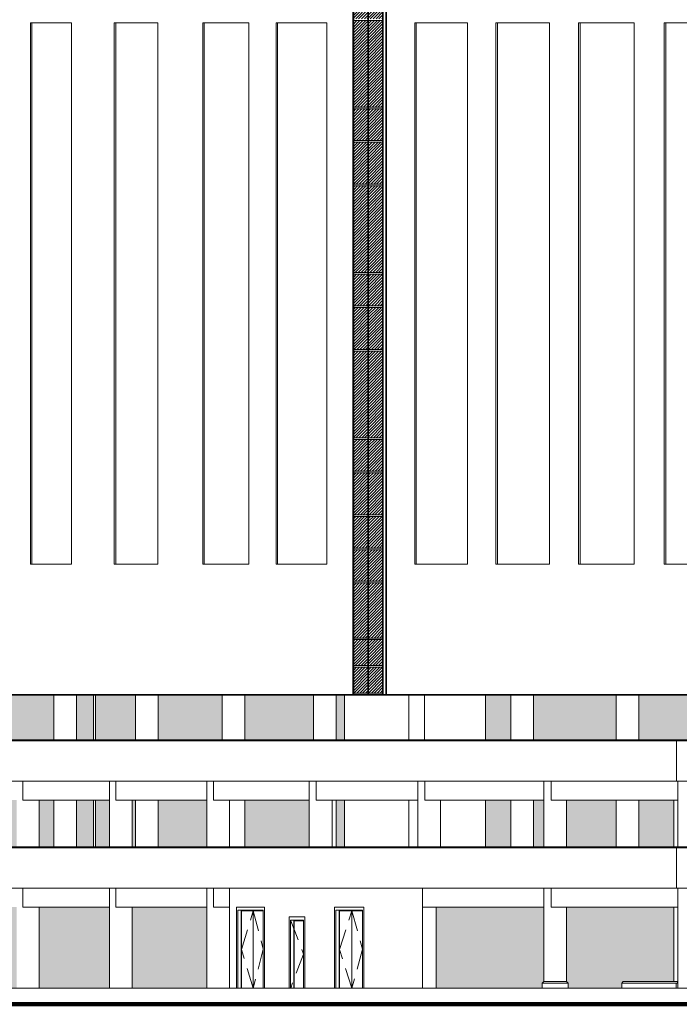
# Model space of a CAD drawing. Header units: millimetres. Extents: x 27034 to 255531, y -206966 to 210227.
# Tile 3 of 87: x 69595 to 89949, y -10522 to 19853. Entities that reach past the tile are written whole.
import ezdxf

# ---------------------------------------------------------------- set-up
doc = ezdxf.new("R2010")
doc.units = ezdxf.units.MM
doc.header["$LTSCALE"] = 0.05
doc.linetypes.add('DASHED', pattern=[19.05, 12.7, -6.35])
doc.layers.get('0').update_dxf_attribs({"lineweight": 0})
doc.layers.add('CMP door mark', color=1, linetype='Continuous', lineweight=0)
doc.layers.add('dato vitrajebi', color=7, linetype='Continuous', lineweight=0)
pattern_1 = [(45, (-214029.29, 228061.827), (-44.901281, 44.901281), [])]

msp = doc.modelspace()

# ---------------------------------------------------------------- hatches: boundary and pattern name
h = msp.add_hatch()
h.set_pattern_fill('ANSI31', color=251, scale=20, style=0)
h.set_pattern_definition(pattern_1)
h.paths.add_polyline_path([(80339.5, 5878.3), (79900.7, 5878.3), (79900.7, 4577.7), (80339.5, 4577.7)])
h.paths.add_polyline_path([(80795, 5878.3), (80357.6, 5878.3), (80357.6, 4577.7), (80795, 4577.7)])
h.paths.add_polyline_path([(80339.5, -121.8), (79900.7, -121.8), (79900.7, -922.2), (80339.5, -922.2)])
h.paths.add_polyline_path([(80795, -121.8), (80357.6, -121.8), (80357.6, -922.2), (80795, -922.2)])
h.paths.add_polyline_path([(80339.5, 22707.7), (79900.7, 22707.7), (79900.7, 21228.3), (80339.5, 21228.3)])
h.paths.add_polyline_path([(80795, 22707.7), (80357.6, 22707.7), (80357.6, 21228.3), (80795, 21228.3)])
h.paths.add_polyline_path([(80795, 21178.3), (80357.6, 21178.3), (80357.6, 19877.7), (80795, 19877.7)])
h.paths.add_polyline_path([(80339.5, 21178.3), (79900.7, 21178.3), (79900.7, 19877.7), (80339.5, 19877.7)])
h.paths.add_polyline_path([(80339.5, 16078.3), (79900.7, 16078.3), (79900.7, 14777.7), (80339.5, 14777.7)])
h.paths.add_polyline_path([(80795, 16078.3), (80357.6, 16078.3), (80357.6, 14777.7), (80795, 14777.7)])
h.paths.add_polyline_path([(80339.5, 10978.3), (79900.7, 10978.3), (79900.7, 9677.7), (80339.5, 9677.7)])
h.paths.add_polyline_path([(80795, 10978.3), (80357.6, 10978.3), (80357.6, 9677.7), (80795, 9677.7)])
h = msp.add_hatch()
h.set_pattern_fill('ANSI31', color=253, scale=20, style=0)
h.set_pattern_definition(pattern_1)
h.paths.add_polyline_path([(80339.5, 6903.3), (79900.7, 6903.3), (79900.7, 5928.3), (80339.5, 5928.3)])
h.paths.add_polyline_path([(80339.5, 9627.7), (79900.7, 9627.7), (79900.7, 6953.3), (80339.5, 6953.3)])
h.paths.add_polyline_path([(80795, 9627.7), (80357.6, 9627.7), (80357.6, 6953.3), (80795, 6953.3)])
h.paths.add_polyline_path([(80795, 6903.3), (80357.6, 6903.3), (80357.6, 5928.3), (80795, 5928.3)])
h.paths.add_polyline_path([(80339.5, 12003.3), (79900.7, 12003.3), (79900.7, 11028.3), (80339.5, 11028.3)])
h.paths.add_polyline_path([(80339.5, 14727.7), (79900.7, 14727.7), (79900.7, 12053.3), (80339.5, 12053.3)])
h.paths.add_polyline_path([(80795, 14727.7), (80357.6, 14727.7), (80357.6, 12053.3), (80795, 12053.3)])
h.paths.add_polyline_path([(80795, 12003.3), (80357.6, 12003.3), (80357.6, 11028.3), (80795, 11028.3)])
h.paths.add_polyline_path([(80339.5, 17103.3), (79900.7, 17103.3), (79900.7, 16128.3), (80339.5, 16128.3)])
h.paths.add_polyline_path([(80339.5, 19827.7), (79900.7, 19827.7), (79900.7, 17153.3), (80339.5, 17153.3)])
h.paths.add_polyline_path([(80795, 19827.7), (80357.6, 19827.7), (80357.6, 17153.3), (80795, 17153.3)])
h.paths.add_polyline_path([(80795, 17103.3), (80357.6, 17103.3), (80357.6, 16128.3), (80795, 16128.3)])
h.paths.add_polyline_path([(80339.5, 4527.7), (79900.7, 4527.7), (79900.7, 3552.7), (80339.5, 3552.7)])
h.paths.add_polyline_path([(80795, 4527.7), (80357.6, 4527.7), (80357.6, 3552.7), (80795, 3552.7)])
h.paths.add_polyline_path([(80795, 3502.7), (80357.6, 3502.7), (80357.6, 2527.6), (80795, 2527.6)])
h.paths.add_polyline_path([(80339.5, 3502.7), (79900.7, 3502.7), (79900.7, 2527.6), (80339.5, 2527.6)])
h.paths.add_polyline_path([(80339.5, 2477.6), (79900.7, 2477.6), (79900.7, 777.7), (80339.5, 777.7)])
h.paths.add_polyline_path([(80795, 2477.6), (80357.6, 2477.6), (80357.6, 777.7), (80795, 777.7)])
h.paths.add_polyline_path([(80795, 727.7), (80357.6, 727.7), (80357.6, -71.8), (80795, -71.8)])
h.paths.add_polyline_path([(80339.5, 727.7), (79900.7, 727.7), (79900.7, -71.8), (80339.5, -71.8)])
h = msp.add_hatch(color=251)
h.paths.add_polyline_path([(79363.5, -2362), (79613.8, -2362), (79613.8, -972.2), (79363.5, -972.2)])
h.paths.add_polyline_path([(70651.3, -972.2), (68980.2, -972.2), (68980.2, -2362), (70651.3, -2362)])
h.paths.add_polyline_path([(71877.3, -2362), (71877.3, -972.2), (71351.3, -972.2), (71351.3, -2362)])
h.paths.add_polyline_path([(73171.9, -2362), (73171.9, -972.2), (71936.4, -972.2), (71936.4, -2362)])
h.paths.add_polyline_path([(58711.8, -2362), (58711.8, -972.2), (58036.2, -972.2), (58036.2, -2362)])
h.paths.add_polyline_path([(92112.5, -972.2), (92112.5, -2362), (99023.4, -2362), (99023.4, -972.2)])
h.paths.add_polyline_path([(84745.7, -972.2), (83963.5, -972.2), (83963.5, -2362), (84745.7, -2362)])
h.paths.add_polyline_path([(66062.6, -2362), (66062.6, -972.2), (65492.5, -972.2), (65492.5, -2362)])
h.paths.add_polyline_path([(63613.4, -972.2), (63613.4, -2362), (63996.9, -2362), (63996.9, -972.2)])
h.paths.add_polyline_path([(88698.9, -2362), (91412.5, -2362), (91412.5, -972.2), (88698.9, -972.2)])
h.paths.add_polyline_path([(85445.7, -2362), (87998.9, -2362), (87998.9, -972.2), (85445.7, -972.2)])
h.paths.add_polyline_path([(68280.2, -2362), (68280.2, -972.2), (67576.7, -972.2), (67576.7, -2362)])
h.paths.add_polyline_path([(76542.6, -972.2), (76542.6, -2362), (78663.5, -2362), (78663.5, -972.2)])
h.paths.add_polyline_path([(75842.6, -2362), (75842.6, -972.2), (73871.9, -972.2), (73871.9, -2362)])
h.paths.add_polyline_path([(57101.1, -2362), (57186.1, -2362), (57186.1, -972.2), (57101.1, -972.2)])
h.paths.add_polyline_path([(59411.8, -2362), (60316.6, -2362), (60316.6, -972.2), (59411.8, -972.2)])
h = msp.add_hatch(color=251)
h.paths.add_polyline_path([(48177.9, -5662.1), (48177.9, -4222), (47865.3, -4222), (47865.3, -5662.1)])
h.paths.add_polyline_path([(94254.6, -4222), (94254.6, -5662.1), (95503.2, -5662.1), (95503.2, -4222)])
h.paths.add_polyline_path([(79613.8, -4222), (79363.5, -4222), (79363.5, -5662.1), (79613.8, -5662.1)])
h.paths.add_polyline_path([(70651.3, -5662.1), (70651.3, -4222), (70200, -4222), (70200, -5662.1)])
h.paths.add_polyline_path([(78531.9, -4222), (76542.6, -4222), (76542.6, -5662.1), (78531.9, -5662.1)])
h.paths.add_polyline_path([(48877.9, -5662.1), (49336.6, -5662.1), (49336.6, -4222), (48877.9, -4222)])
h.paths.add_polyline_path([(69500, -4222), (68980.2, -4222), (68980.2, -5662.1), (69500, -5662.1)])
h.paths.add_polyline_path([(65492.5, -4222), (65492.5, -5662.1), (66062.6, -5662.1), (66062.6, -4222)])
h.paths.add_polyline_path([(75371.8, -4222), (73871.9, -4222), (73871.9, -5662.1), (75371.8, -5662.1)])
h.paths.add_polyline_path([(47166.7, -4222), (47059.5, -4222), (47059.5, -5662.1), (47166.7, -5662.1)])
h.paths.add_polyline_path([(71877.3, -4222), (71351.3, -4222), (71351.3, -5662.1), (71877.3, -5662.1)])
h.paths.add_polyline_path([(50036.6, -5662.1), (50723.1, -5662.1), (50723.1, -4222), (50036.6, -4222)])
h.paths.add_polyline_path([(83963.5, -5662.1), (84745.7, -5662.1), (84745.7, -4222), (83963.5, -4222)])
h.paths.add_polyline_path([(87998.9, -5662.1), (87998.9, -4222), (86468.1, -4222), (86468.1, -5662.1)])
h.paths.add_polyline_path([(89781.8, -4222), (88698.9, -4222), (88698.9, -5662.1), (89781.8, -5662.1)])
h.paths.add_polyline_path([(91412.5, -4222), (90597.9, -4222), (90597.9, -5662.1), (91412.5, -5662.1)])
h.paths.add_polyline_path([(95597.1, -4222), (95597.1, -5662.1), (96599.9, -5662.1), (96599.9, -4222)])
h.paths.add_polyline_path([(92112.5, -4222), (92112.5, -5662.1), (93554.6, -5662.1), (93554.6, -4222)])
h.paths.add_polyline_path([(72361.8, -4222), (71936.4, -4222), (71936.4, -5662.1), (72361.8, -5662.1)])
h.paths.add_polyline_path([(63613.4, -4222), (63613.4, -5662.1), (63996.9, -5662.1), (63996.9, -4222)])
h.paths.add_polyline_path([(60316.6, -5662.1), (60316.6, -4222), (60277.7, -4222), (60277.7, -5662.1)])
h.paths.add_polyline_path([(68280.2, -4222), (67576.7, -4222), (67576.7, -5662.1), (68280.2, -5662.1)])
h.paths.add_polyline_path([(59577.7, -5662.1), (59577.7, -4222), (59411.8, -4222), (59411.8, -5662.1)])
h.paths.add_polyline_path([(57101.1, -5637.6), (57186.1, -5637.6), (57186.1, -4222), (57101.1, -4222)])
h.paths.add_polyline_path([(85768.1, -5662.1), (85768.1, -4222), (85445.7, -4222), (85445.7, -5662.1)])
h.paths.add_polyline_path([(58711.8, -5662.1), (58711.8, -4222), (58182.2, -4222), (58182.2, -5662.1)])
h.paths.add_polyline_path([(73171.9, -4222), (73061.8, -4222), (73061.8, -5662.1), (73171.9, -5662.1)])
h = msp.add_hatch(color=251)
h.paths.add_polyline_path([(52119.8, -7522.1), (51423.1, -7522.1), (51423.1, -9822.1), (51479.4, -9822.1), (51529.4, -9872.1), (51529.4, -10022.1), (52069.5, -10022.1), (52069.5, -9872.1), (52119.5, -9822.1)])
h.paths.add_polyline_path([(72361.8, -10022.1), (72361.8, -7522.1), (70200, -7522.1), (70200, -10022.1)])
h.paths.add_polyline_path([(49238.7, -9872.1), (49294.5, -9822.1), (49336.6, -9822.1), (49336.6, -7522.1), (48877.9, -7522.1), (48877.9, -10022.1), (49238.7, -10022.1)])
h.paths.add_polyline_path([(50036.6, -7522.1), (50036.6, -9822.1), (50575.9, -9822.1), (50575.9, -7522.1)])
h.paths.add_polyline_path([(82448.1, -10022.1), (85718.1, -10022.1), (85718.1, -9872.1), (85768.1, -9822.1), (85768.1, -7522.1), (82448.1, -7522.1)])
h.paths.add_polyline_path([(86468.1, -7522.1), (86468.1, -9822.1), (86518.1, -9872.1), (86518.1, -10022.1), (88171.4, -10022.1), (88171.4, -9872.1), (88221.4, -9822.1), (89781.8, -9822.1), (89781.8, -7522.1)])
h.paths.add_polyline_path([(92314.5, -10022.1), (92314.5, -7522.1), (90597.9, -7522.1), (90597.9, -10022.1)])
h.paths.add_polyline_path([(62537.4, -7522.1), (62537.4, -10022.1), (64043.2, -10022.1), (64043.2, -9872.1), (64093.2, -9822.1), (64233, -9822.1), (64233, -7522.1)])
h.paths.add_polyline_path([(64933, -9822.1), (66789.8, -9822.1), (66789.8, -7522.1), (64933, -7522.1)])
h.paths.add_polyline_path([(67489.8, -7522.1), (67489.8, -9822.1), (67597, -9822.1), (67647, -9872.1), (67647, -10022.1), (69500, -10022.1), (69500, -7522.1)])
h.paths.add_polyline_path([(75371.8, -7522.1), (73061.8, -7522.1), (73061.8, -10022.1), (75371.8, -10022.1)])
h.paths.add_polyline_path([(52819.9, -9822.1), (52869.9, -9872.1), (52869.9, -10022.1), (53748.3, -10022.1), (53748.3, -7522.1), (52819.9, -7522.1)])
h.paths.add_polyline_path([(55532.3, -10022.1), (55532.3, -7522.1), (54448.3, -7522.1), (54448.3, -10022.1)])
h.paths.add_polyline_path([(61837, -10022.1), (61837, -7522.1), (61148.5, -7522.1), (61148.5, -10022.1)])

# ---------------------------------------------------------------- linework, layer by layer
at = {"lineweight": 35}
for p, q in [((79882.7, 22707.7, 158.5), (79882.7, -972.2, 158.5)), ((80906, 22707.7, 158.5), (80906, -972.2, 158.5))]:
    msp.add_line(p, q, dxfattribs=at)
at = {"lineweight": 0}
for points in [[(69924.9, 19757.4), (69972.7, 19757.4), (69972.7, 3052.7), (69924.9, 3052.7)], [(69924.9, 3052.7), (71198.1, 3052.7), (71198.1, 19757.4), (69924.9, 19757.4)], [(72509.1, 19757.4), (72556.6, 19757.4), (72556.6, 3052.7), (72509.1, 3052.7)], [(72509.1, 3052.7), (73857.1, 3052.7), (73857.1, 19757.4), (72509.1, 19757.4)], [(75242.2, 19757.4), (75289.4, 19757.4), (75289.4, 3052.7), (75242.2, 3052.7)], [(75242.2, 3052.7), (76664.5, 3052.7), (76664.5, 19757.4), (75242.2, 19757.4)], [(77506.6, 19757.4), (77553.6, 19757.4), (77553.6, 3052.7), (77506.6, 3052.7)], [(77506.6, 19757.4), (79070.7, 19757.4), (79070.7, 3052.7), (77506.6, 3052.7)], [(81784.6, 3052.7), (81829.9, 3052.7), (81829.9, 19757.4), (81784.6, 19757.4)], [(81784.6, 19757.4), (83417.2, 19757.4), (83417.2, 3052.7), (81784.6, 3052.7)], [(84287.9, 19757.4), (84333.9, 19757.4), (84333.9, 3052.7), (84287.9, 3052.7)], [(84287.9, 3052.7), (85942.5, 3052.7), (85942.5, 19757.4), (84287.9, 19757.4)], [(86842.8, 19757.4), (86888.8, 19757.4), (86888.8, 3052.7), (86842.8, 3052.7)], [(86842.8, 3052.7), (88554.2, 3052.7), (88554.2, 19757.4), (86842.8, 19757.4)], [(89484.8, 19757.4), (89530.4, 19757.4), (89530.4, 3052.7), (89484.8, 3052.7)], [(89484.8, 3052.7), (91250.4, 3052.7), (91250.4, 19757.4), (89484.8, 19757.4)]]:
    msp.add_lwpolyline(points, close=True, dxfattribs=at)
for points in [[(76106.2, -972.2), (49500.2, -972.2)], [(89861, -2362), (89861, -3642)], [(72361.8, -4222), (69689.2, -4222)], [(75371.8, -4222), (72556.8, -4222)], [(78531.9, -4222), (75576.1, -4222)], [(81882.8, -4222), (78738.3, -4222)], [(85768.1, -4222), (82094.8, -4222)], [(89899.9, -4222), (85991.1, -4222)], [(89861, -5662.1), (89861, -6942.1)], [(72361.8, -7522.1), (69689.2, -7522.1)], [(75371.8, -7522.1), (72556.8, -7522.1)], [(76065.2, -7522.1), (75576.1, -7522.1)], [(85768.1, -7522.1), (82025.7, -7522.1)], [(89899.9, -7522.1), (85991.1, -7522.1)], [(124099.7, -10022.1), (44497.3, -10022.1)], [(85768.1, -9822.1), (85718.1, -9872.1)], [(85718.1, -9872.1), (85718.1, -10022.1)], [(86518.1, -9872.1), (85718.1, -9872.1)], [(85768.1, -9822.1), (86468.1, -9822.1)], [(86468.1, -9822.1), (86518.1, -9872.1)], [(86518.1, -9872.1), (86518.1, -10022.1)], [(88221.4, -9822.1), (88171.4, -9872.1)], [(88171.4, -9872.1), (88171.4, -10022.1)]]:
    msp.add_lwpolyline(points, dxfattribs=at)
at = {"lineweight": 35}
msp.add_lwpolyline([(120966.4, -972.2), (49500.2, -972.2)], dxfattribs=at)
for points in [[(70651.3, -972.2), (70651.3, -2362)], [(71351.3, -972.2), (71351.3, -2362)], [(71877.3, -972.2), (71877.3, -2362)], [(71936.4, -972.2), (71936.4, -2362)], [(73171.9, -972.2), (73171.9, -2362)], [(73871.9, -972.2), (73871.9, -2362)], [(75842.6, -972.2), (75842.6, -2362)], [(76542.6, -972.2), (76542.6, -2362)], [(78663.5, -972.2), (78663.5, -2362)], [(79363.5, -972.2), (79363.5, -2362)], [(79613.8, -972.2), (79613.8, -2362)], [(81600.2, -972.2), (81600.2, -2362)], [(82087.7, -972.2), (82087.7, -2362)], [(83963.5, -972.2), (83963.5, -2362)], [(84745.7, -972.2), (84745.7, -2362)], [(85445.7, -2362), (85445.7, -972.2)], [(87998.9, -972.2), (87998.9, -2362)], [(88698.9, -972.2), (88698.9, -2362)], [(69689.2, -3642), (69689.2, -4222)], [(72361.8, -3642), (72361.8, -5662.1)], [(72556.8, -3642), (72556.8, -4222)], [(75371.8, -3642), (75371.8, -5662.1)], [(75576.1, -3642), (75576.1, -4222)], [(78531.9, -5662.1), (78531.9, -3642)], [(78738.3, -4222), (78738.3, -3642)], [(81882.8, -5662.1), (81882.8, -3642)], [(82094.8, -4222), (82094.8, -3642)], [(85768.1, -3642), (85768.1, -5662.1)], [(85991.1, -3642), (85991.1, -4222)], [(89899.9, -3642), (89899.9, -5662.1)], [(70200, -4222), (70200, -5662.1)], [(70651.3, -5662.1), (70651.3, -4222)], [(71351.3, -5662.1), (71351.3, -4222)], [(71877.3, -5662.1), (71877.3, -4222)], [(71936.4, -5662.1), (71936.4, -4222)], [(73061.8, -4222), (73061.8, -5662.1)], [(73171.9, -5662.1), (73171.9, -4222)], [(73871.9, -5662.1), (73871.9, -4222)], [(76071.8, -5662.1), (76071.8, -4222)], [(76542.6, -5662.1), (76542.6, -4222)], [(79231.9, -5662.1), (79231.9, -4222)], [(79363.5, -4222), (79363.5, -5662.1)], [(79613.8, -4222), (79613.8, -5662.1)], [(81600.2, -4222), (81600.2, -5662.1)], [(82582.8, -5662.1), (82582.8, -4222)], [(83963.5, -4222), (83963.5, -5662.1)], [(84745.7, -4222), (84745.7, -5662.1)], [(85445.7, -5662.1), (85445.7, -4222)], [(86468.1, -4222), (86468.1, -5662.1)], [(87998.9, -4222), (87998.9, -5662.1)], [(88698.9, -4222), (88698.9, -5662.1)], [(89781.8, -4222), (89781.8, -5662.1)], [(69689.2, -6942.1), (69689.2, -7522.1)], [(72361.8, -6942.1), (72361.8, -10022.1)], [(72556.8, -6942.1), (72556.8, -7522.1)], [(75371.8, -6942.1), (75371.8, -10022.1)], [(75576.1, -6942.1), (75576.1, -7522.1)], [(76065.2, -6942.1), (76065.2, -10022.1)], [(82025.7, -6942.1), (82025.7, -10022.1)], [(85768.1, -6942.1), (85768.1, -9822.1)], [(85991.1, -6942.1), (85991.1, -7522.1)], [(89899.9, -6942.1), (89899.9, -10022.1)], [(70200, -7522.1), (70200, -10022.1)], [(73061.8, -7522.1), (73061.8, -10022.1)], [(82448.1, -7522.1), (82448.1, -10022.1)], [(86468.1, -7522.1), (86468.1, -9822.1)], [(89781.8, -7522.1), (89781.8, -9822.1)], [(77914.1, -7822.1), (77914.1, -10022.1)], [(77914.1, -7822.1), (77914.1, -10022.1)], [(77914.1, -7822.1), (77914.1, -10022.1)], [(77914.1, -7822.1), (78390.4, -7822.1)], [(78390.4, -7822.1), (78390.4, -10022.1)], [(78353.2, -7922.1), (77951.3, -7922.1)], [(77951.3, -7922.1), (77951.3, -10022.1)], [(78053.4, -7922.1), (78053.4, -10022.1)], [(78353.2, -7942.1), (78064.6, -7942.1)], [(78064.6, -7942.1), (78064.6, -10022.1)], [(78353.2, -7922.1), (78353.2, -10022.1)], [(137103.5, -10522.1), (36294.6, -10522.1), (36294.6, -10022.1), (137103.5, -10022.1)], [(85768.1, -10022.1), (85768.1, -10022.1)], [(86468.1, -10022.1), (86468.1, -10022.1)]]:
    msp.add_lwpolyline(points)
at = {"color": 8, "lineweight": 0}
for points in [[(87998.9, -972.2), (87998.9, -2362)], [(88698.9, -972.2), (88698.9, -2362)]]:
    msp.add_lwpolyline(points, dxfattribs=at)
at = {"color": 7, "lineweight": 0}
for points in [[(99116.3, -2362), (44295.2, -2362)], [(99116.3, -2392), (44295.2, -2392)], [(99023.4, -3642), (44345.2, -3642)], [(99116.3, -5662.1), (44295.2, -5662.1)], [(99116.3, -5692.1), (44295.2, -5692.1)], [(99023.4, -6942.1), (44345.2, -6942.1)], [(89897.7, -9872.1), (88171.4, -9872.1)], [(89897.7, -9822.1), (88221.4, -9822.1)], [(89847.8, -9872.1), (89847.8, -10022.1)], [(89897.7, -9822.1), (89897.7, -9872.1)]]:
    msp.add_lwpolyline(points, dxfattribs=at)
at = {"lineweight": 100}
msp.add_lwpolyline([(137507.1, -6722.1), (137507.1, -10522.1), (36294.6, -10522.1)], dxfattribs=at)
at = {"elevation": -4196.1}
for points in [[(76285, -7522.1), (76285, -10022.1)], [(76285, -7522.1), (77149, -7522.1)], [(77149, -7522.1), (77149, -10022.1)], [(79311.5, -7522.1), (79311.5, -10022.1)], [(79311.5, -7522.1), (79311.5, -10022.1)], [(79311.5, -7522.1), (79311.5, -10022.1)], [(79311.5, -7522.1), (80212.1, -7522.1)], [(80212.1, -7522.1), (80212.1, -10022.1)], [(77112.4, -7622.1), (76321.6, -7622.1)], [(76321.6, -7622.1), (76321.6, -10022.1)], [(76423.9, -7622.1), (76423.9, -10022.1)], [(77112.4, -7642.1), (76434.9, -7642.1)], [(76434.9, -7642.1), (76434.9, -10022.1)], [(76800.7, -7642.1), (76800.7, -10022.1)], [(77112.4, -7622.1), (77112.4, -10022.1)], [(80173.9, -7622.1), (79349.7, -7622.1)], [(79349.7, -7622.1), (79349.7, -10022.1)], [(79451.3, -7622.1), (79451.3, -10022.1)], [(80173.9, -7642.1), (79462, -7642.1)], [(79462, -7642.1), (79462.8, -10022.1)], [(79845, -7642.1), (79845, -10022.1)], [(80173.9, -7622.1), (80173.9, -10022.1)]]:
    msp.add_lwpolyline(points, dxfattribs=at)
at = {"layer": 'CMP door mark', "color": 8, "linetype": 'DASHED', "lineweight": 0, "ltscale": 1000}
for p, q in [((77958.5, -7943.3, 25.4), (78353.2, -8972.1, 25.4)), ((78353.2, -8972.1, 25.4), (77957.8, -10022.1, 25.4))]:
    msp.add_line(p, q, dxfattribs=at)
at = {"layer": 'CMP door mark', "color": 8, "linetype": 'DASHED', "lineweight": 0, "ltscale": 1000, "elevation": -4170.7}
for points in [[(76800.7, -7642.1), (77112.4, -8822.1), (76800.7, -10022.1), (76434.9, -8832.1), (76800.7, -7642.1)], [(79845, -7642.1), (80173.9, -8822.1), (79845, -10022.1), (79462.4, -8832.1), (79845, -7642.1)]]:
    msp.add_lwpolyline(points, dxfattribs=at)
at = {"layer": 'dato vitrajebi', "color": 135, "lineweight": 0, "elevation": 158.5}
for points in [[(79882.7, 22707.7), (79882.7, -972.2)], [(79900.7, 22707.7), (79900.7, -972.2)], [(80339.5, 22707.7), (80339.5, -972.2)], [(80357.6, 22707.7), (80357.6, -972.2)], [(80795, 22707.7), (80795, -972.2)], [(80812.9, 22707.7), (80812.9, -972.2)], [(80906, 22707.7), (80906, -972.2)], [(79882.7, 19827.7), (80812.9, 19827.7)], [(79882.7, 17153.3), (80812.9, 17153.3)], [(79882.7, 17103.3), (80812.9, 17103.3)], [(79882.7, 16128.3), (80812.9, 16128.3)], [(79882.7, 16078.3), (80812.9, 16078.3)], [(79882.7, 14777.7), (80812.9, 14777.7)], [(79882.7, 14727.7), (80812.9, 14727.7)], [(79882.7, 12053.3), (80812.9, 12053.3)], [(79882.7, 12003.3), (80812.9, 12003.3)], [(79882.7, 11028.3), (80812.9, 11028.3)], [(79882.7, 10978.3), (80812.9, 10978.3)], [(79882.7, 9677.7), (80812.9, 9677.7)], [(79882.7, 9627.7), (80812.9, 9627.7)], [(79882.7, 6953.3), (80812.9, 6953.3)], [(79882.7, 6903.3), (80812.9, 6903.3)], [(79882.7, 5928.3), (80812.9, 5928.3)], [(79882.7, 5878.3), (80812.9, 5878.3)], [(79882.7, 4577.7), (80812.9, 4577.7)], [(79882.7, 4527.7), (80812.9, 4527.7)], [(79882.7, 3552.7), (80812.9, 3552.7)], [(79882.7, 3502.7), (80812.9, 3502.7)], [(79882.7, 2527.6), (80812.9, 2527.6)], [(79882.7, 2477.6), (80812.9, 2477.6)], [(79882.7, 777.7), (80812.9, 777.7)], [(79882.7, 727.7), (80812.9, 727.7)], [(79882.7, -71.8), (80812.9, -71.8)], [(79882.7, -121.8), (80812.9, -121.8)], [(79882.7, -922.2), (80812.9, -922.2)]]:
    msp.add_lwpolyline(points, dxfattribs=at)

doc.saveas('drawing.dxf')
